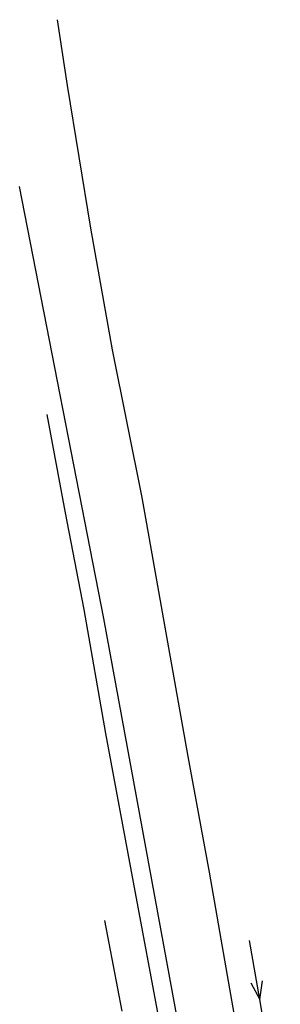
# Model space of a CAD drawing. Extents: x 7582895 to 7584772, y 6020395 to 6021139.
# Tile 47 of 49: x 7584434 to 7584456, y 6020773 to 6020855. Entities that reach past the tile are written whole.
import ezdxf

# ---------------------------------------------------------------- set-up
doc = ezdxf.new("R2010")
doc.units = 0
for name, pattern in [('4_SUEP_A', [0]), ('4_SUGP', [0]), ('4_SUKP', [0]), ('4_SUWP', [0])]:
    doc.linetypes.add(name, pattern=pattern)
for name, color, linetype in [('OTO_L_0', 7, 'CONTINUOUS'), ('SUEP_L_0', 1, '4_SUEP_A'), ('SUGP_L_0', 52, '4_SUGP'), ('SUKP_L_0', 36, '4_SUKP'), ('SUWP_L_0', 5, '4_SUWP')]:
    doc.layers.add(name, color=color, linetype=linetype)

msp = doc.modelspace()

# ---------------------------------------------------------------- linework, layer by layer
at = {"layer": 'OTO_L_0'}
msp.add_line((7584442.75, 6020772.06), (7584441.29, 6020779.65), dxfattribs=at)
at = {"layer": 'SUEP_L_0', "linetype": '4_SUEP_A'}
for p, q in [((7584454.29, 6020773.06), (7584453.42, 6020777.98)), ((7584453.54, 6020774.45), (7584454.29, 6020773.06)), ((7584454.29, 6020773.06), (7584454.52, 6020774.62)), ((7584456.02, 6020763.21), (7584454.29, 6020773.06))]:
    msp.add_line(p, q, dxfattribs=at)
at = {"layer": 'SUGP_L_0', "linetype": '4_SUGP'}
for p, q in [((7584438.15, 6020849.6), (7584437.33, 6020855.1)), ((7584440.12, 6020837.64), (7584438.15, 6020849.6)), ((7584441.93, 6020827.45), (7584440.12, 6020837.64)), ((7584444.43, 6020815.1), (7584441.93, 6020827.45)), ((7584446.43, 6020803.76), (7584444.43, 6020815.1)), ((7584448.3, 6020793.39), (7584446.43, 6020803.76)), ((7584450.07, 6020783.71), (7584448.3, 6020793.39)), ((7584451.58, 6020775.05), (7584450.07, 6020783.71)), ((7584454.67, 6020757.69), (7584451.58, 6020775.05))]:
    msp.add_line(p, q, dxfattribs=at)
at = {"layer": 'SUKP_L_0', "linetype": '4_SUKP'}
for p, q in [((7584441.2, 6020804.96), (7584434.15, 6020841.12)), ((7584448.31, 6020766.39), (7584441.2, 6020804.96))]:
    msp.add_line(p, q, dxfattribs=at)
at = {"layer": 'SUWP_L_0', "linetype": '4_SUWP'}
for p, q in [((7584438, 6020813.8), (7584436.47, 6020822.04)), ((7584439.55, 6020805.72), (7584438, 6020813.8)), ((7584441.38, 6020795.31), (7584439.55, 6020805.72)), ((7584443.69, 6020782.88), (7584441.38, 6020795.31)), ((7584446.07, 6020770.27), (7584443.69, 6020782.88))]:
    msp.add_line(p, q, dxfattribs=at)

doc.saveas('drawing.dxf')
